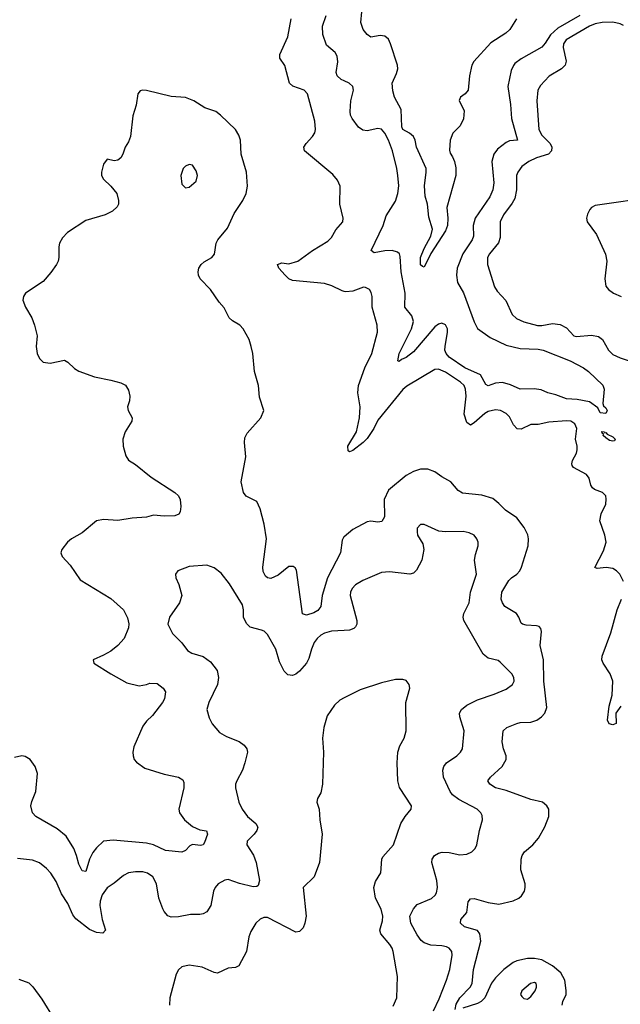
# Model space of a CAD drawing. Header units: inches. Extents: x 2143765 to 2212928, y 878963 to 1017374.
# Tile 169 of 256: x 2178179 to 2181552, y 951534 to 957066. Entities that reach past the tile are written whole.
import ezdxf

# ---------------------------------------------------------------- set-up
doc = ezdxf.new("R2010")
doc.units = ezdxf.units.IN
doc.header["$MEASUREMENT"] = 0
doc.layers.add('C1975', color=7, linetype='Continuous')
doc.layers.add('C1985', color=7, linetype='Continuous')

msp = doc.modelspace()

# ---------------------------------------------------------------- linework, layer by layer
at = {"layer": 'C1975', "color": 5}
for points, elevation in [([(2180000, 955539.1), (2179990, 955541.8), (2179930.8, 955570.8), (2179890, 955583.1), (2179710, 955600.2), (2179690.4, 955610.4), (2179669.9, 955629.9), (2179634.2, 955670), (2179627.1, 955690), (2179650, 955700.6), (2179690, 955694.8), (2179741.6, 955710), (2179823.5, 955770), (2179910, 955822), (2179930, 955842), (2179955, 955885), (2179992.8, 955930), (2179995.8, 955950), (2179976.4, 956030), (2179978, 956130), (2179964.2, 956164.2), (2179936.5, 956196.5), (2179777.4, 956330), (2179774.7, 956350), (2179786.9, 956370), (2179823.1, 956410), (2179835.3, 956430), (2179840.4, 956450), (2179835.9, 956495.9), (2179794.3, 956650), (2179777, 956670), (2179713, 956693), (2179694.7, 956710), (2179667.9, 956807.9), (2179640.4, 956850), (2179639.2, 956870), (2179685.1, 956970), (2179703.1, 957070)], 380), ([(2180000, 956723), (2179984.2, 956730), (2179962, 956750), (2179955.8, 956770), (2179965.8, 956830), (2179961.1, 956861.1), (2179950, 956882.4), (2179902.5, 956922.5), (2179881.9, 956981.9), (2179878.6, 957030), (2179900.3, 957090)], 360), ([(2180000, 954160.4), (2179999.8, 954160.2), (2179990, 954141.2), (2179979.7, 954070), (2179907.6, 953930), (2179878, 953830), (2179869.3, 953770), (2179853.8, 953746.2), (2179830, 953733), (2179790, 953719.8), (2179767.8, 953727.8), (2179732.3, 953972.3), (2179725.7, 953985.7), (2179714.6, 953994.6), (2179690, 953994.3), (2179630, 953944.5), (2179590, 953925.7), (2179570, 953929.7), (2179559.7, 953939.7), (2179546, 953966), (2179544.5, 953990), (2179564, 954150), (2179551.2, 954231.2), (2179530, 954317.2), (2179510, 954358.4), (2179450, 954389.6), (2179435.1, 954410), (2179422.4, 954470), (2179448.6, 954610), (2179441.4, 954690), (2179444, 954716), (2179457, 954743), (2179532.3, 954830), (2179549.3, 954870), (2179526, 954946), (2179519.6, 955010), (2179496.9, 955090), (2179487.3, 955190), (2179478.5, 955230), (2179466.6, 955270), (2179434.5, 955330), (2179415.1, 955350), (2179373.8, 955373.8), (2179355.1, 955390), (2179326.4, 955446.4), (2179298.3, 955478.3), (2179249.4, 955549.4), (2179191.6, 955610), (2179182.3, 955630), (2179181.1, 955650), (2179185.3, 955670), (2179198, 955690), (2179214.6, 955705.4), (2179257.4, 955730), (2179272.1, 955747.9), (2179282, 955810), (2179290.9, 955830), (2179344.9, 955895.1), (2179382.9, 955977.1), (2179431.1, 956050), (2179451.1, 956090), (2179458.9, 956130), (2179452.4, 956210), (2179422.4, 956310), (2179419.2, 956390), (2179410, 956418), (2179389.8, 956449.8), (2179306, 956530), (2179279.5, 956550), (2179219.3, 956570), (2179156, 956610), (2179109.7, 956629.7), (2179030, 956635.4), (2178890, 956667.8), (2178870, 956669.6), (2178854.6, 956665.4), (2178842.4, 956650), (2178833.3, 956586.7), (2178813.3, 956526.7), (2178801.1, 956410), (2178790, 956379), (2178770.5, 956349.5), (2178758.8, 956310), (2178746, 956290), (2178730, 956277.2), (2178710, 956273.2), (2178670, 956282.7), (2178650, 956254), (2178638.4, 956210), (2178638.4, 956190), (2178648.5, 956170), (2178690.3, 956130.3), (2178724, 956090), (2178734, 956050), (2178733.4, 956030), (2178726.2, 956013.8), (2178700.7, 955990), (2178658.8, 955970), (2178550, 955936.9), (2178448, 955870), (2178419.6, 955840.4), (2178403.1, 955810), (2178398.7, 955790), (2178398, 955730), (2178394.9, 955710), (2178385.3, 955690), (2178354.3, 955645.7), (2178310, 955595.6), (2178211, 955530), (2178200.7, 955510), (2178197.3, 955490), (2178210.7, 955450), (2178247.7, 955390), (2178262.4, 955350), (2178277, 955290), (2178272.2, 955230), (2178277.1, 955190), (2178290, 955162.8), (2178310, 955142), (2178350, 955135.3), (2178430, 955152.2), (2178450, 955142.4), (2178486.5, 955106.5), (2178511.4, 955091.4), (2178599.4, 955059.4), (2178690, 955041.6), (2178746.3, 955026.3), (2178773, 955013), (2178790, 954984), (2178797.3, 954950), (2178795.1, 954924.9), (2178783.8, 954890), (2178788.4, 954870), (2178810.4, 954830), (2178808.5, 954810), (2178771.8, 954750), (2178758.9, 954710), (2178759.5, 954670), (2178774.7, 954614.7), (2178790, 954590.7), (2178830, 954566), (2178916.5, 954496.5), (2179050.6, 954410), (2179070, 954390.6), (2179079.5, 954370), (2179084.2, 954330), (2179079.3, 954300.7), (2179072.6, 954287.4), (2179050, 954278.9), (2178990, 954276), (2178930, 954282), (2178890, 954271.6), (2178810, 954265.7), (2178730, 954252.5), (2178650, 954257.4), (2178610, 954249.7), (2178530, 954182.6), (2178470.6, 954150), (2178448.2, 954130), (2178416.3, 954090), (2178410.7, 954070), (2178417.3, 954050), (2178462, 954002), (2178518.5, 953918.5), (2178690, 953814.9), (2178762.4, 953750), (2178784.8, 953704.8), (2178791.2, 953671.2), (2178789.2, 953650), (2178765.6, 953590), (2178730.6, 953549.4), (2178690, 953518.2), (2178650, 953494.8), (2178591, 953470), (2178596, 953450), (2178690, 953390.6), (2178780.7, 953340.7), (2178850, 953322.6), (2178890, 953330.3), (2178910, 953339.2), (2178950, 953336.5), (2178984.9, 953310), (2178997.3, 953290), (2178992.2, 953250), (2178980.2, 953230), (2178924.2, 953155.8), (2178890, 953125.1), (2178870, 953097), (2178819.4, 952980.6), (2178813.4, 952950), (2178815.3, 952930), (2178822.4, 952910), (2178834.7, 952894.7), (2178881.6, 952861.6), (2178990, 952827.6), (2179071.3, 952810), (2179095.1, 952795.1), (2179100.5, 952780.5), (2179100.3, 952750), (2179073.1, 952630), (2179076, 952610), (2179104.2, 952570), (2179150, 952533.1), (2179190, 952515.1), (2179228.1, 952508.1), (2179234.2, 952490), (2179216.2, 952443.8), (2179210, 952429.6), (2179194.3, 952425.7), (2179150, 952431), (2179135, 952425), (2179110, 952397.8), (2179090, 952388.4), (2178998.4, 952398.4), (2178930, 952430.4), (2178890, 952438.5), (2178704.5, 952455.5), (2178650, 952451.2), (2178610, 952413), (2178590, 952386.9), (2178571, 952350), (2178550, 952279.7), (2178530, 952284.4), (2178510, 952322), (2178498.7, 952370), (2178482.6, 952410), (2178439.1, 952479.1), (2178390, 952520.7), (2178270, 952588.6), (2178251.2, 952610), (2178242.1, 952650), (2178246.5, 952673.5), (2178269.8, 952730), (2178278.6, 952830), (2178265.4, 952870), (2178237.2, 952910), (2178210, 952926.2), (2178190, 952929.9), (2178150, 952920.2)], 420), ([(2180000, 953634.7), (2179930, 953630.6), (2179890, 953619.8), (2179870, 953607.9), (2179849.2, 953590), (2179832.6, 953567.4), (2179816.8, 953530), (2179803, 953477), (2179788.9, 953451.1), (2179750, 953405.7), (2179730, 953388.6), (2179710, 953381.7), (2179684.6, 953384.6), (2179664.9, 953404.9), (2179638.2, 953458.2), (2179617.3, 953530), (2179570, 953612), (2179550.9, 953630.9), (2179537, 953637), (2179472.5, 953652.5), (2179452.9, 953672.9), (2179435.1, 953710), (2179436, 953750), (2179430, 953778), (2179357, 953897), (2179310, 953957), (2179270, 953985.6), (2179230, 954001.6), (2179130, 953994.7), (2179067.3, 953970), (2179053.4, 953950), (2179056.3, 953930), (2179073.4, 953893.4), (2179088.4, 953830), (2179076.4, 953790), (2179020.4, 953710), (2179010.4, 953670), (2179036.5, 953616.5), (2179090, 953564.9), (2179121.1, 953521.1), (2179146, 953506), (2179210, 953488.2), (2179250, 953458), (2179288.2, 953410), (2179295.8, 953370), (2179288.9, 953331.1), (2179241.6, 953230), (2179230.5, 953190), (2179242.8, 953142.8), (2179260.5, 953110), (2179301.2, 953061.2), (2179339.6, 953039.6), (2179410.5, 953010), (2179439.1, 952990), (2179454, 952970), (2179458, 952950), (2179443.7, 952890), (2179430, 952849.3), (2179397.6, 952790), (2179390.4, 952770), (2179390.3, 952750), (2179410.3, 952670), (2179429, 952630), (2179459, 952590), (2179505.3, 952550), (2179516.5, 952530), (2179510.3, 952510), (2179495.3, 952490), (2179456.4, 952450), (2179454, 952430), (2179491.6, 952371.6), (2179507.3, 952330), (2179525.2, 952230), (2179518.1, 952201.9), (2179510, 952195.1), (2179490, 952193.2), (2179412.7, 952212.7), (2179350, 952235.8), (2179330, 952231.7), (2179293.7, 952210), (2179276, 952190), (2179267.6, 952170), (2179251.3, 952088.7), (2179230, 952052.7), (2179210, 952042.7), (2179190, 952039.3), (2179138.4, 952038.4), (2179070, 952025.1), (2179030, 952023.5), (2179010, 952031.6), (2178990, 952054.5), (2178982.7, 952070), (2178960.9, 952130), (2178946.9, 952210), (2178927, 952250), (2178896, 952270), (2178870, 952278), (2178830, 952278.5), (2178790, 952272.1), (2178762.4, 952257.6), (2178710, 952214.5), (2178670, 952188.6), (2178642.2, 952150), (2178630, 952112.7), (2178629.5, 952090), (2178642.1, 952010), (2178660.7, 951950), (2178646.4, 951933.6), (2178610, 951937.4), (2178570, 951954.9), (2178494.8, 952014.8), (2178477.4, 952037.4), (2178450, 952100.4), (2178414.5, 952154.5), (2178383.8, 952223.8), (2178353.7, 952270), (2178330, 952296.9), (2178290, 952329.6), (2178250, 952343.6), (2178166.4, 952353.6)], 440), ([(2180000, 953255), (2179976.7, 953243.3), (2179946.1, 953213.9), (2179904.9, 953155.1), (2179887, 953090), (2179879.5, 953030), (2179884.9, 952950), (2179879.5, 952770), (2179870, 952722), (2179851, 952690), (2179846.8, 952670), (2179860.7, 952630), (2179863.8, 952570), (2179877.4, 952490), (2179862, 952330), (2179832, 952250), (2179770.4, 952190), (2179787.6, 952030), (2179780.9, 951990), (2179770, 951964.5), (2179750, 951942.9), (2179730, 951939.6), (2179570, 952021.1), (2179550, 952021.1), (2179530, 952012.8), (2179505.3, 951990), (2179476.3, 951943.7), (2179466.1, 951913.9), (2179452.2, 951830), (2179410, 951749.4), (2179390, 951741.6), (2179350, 951736.9), (2179290, 951709.6), (2179270, 951713.6), (2179203.3, 951743.3), (2179130, 951753.3), (2179090, 951745.1), (2179071.4, 951728.6), (2179056.9, 951703.1), (2179022.6, 951570), (2179019.5, 951530)], 460), ([(2178174.5, 951674.5), (2178230, 951654), (2178252.8, 951632.8), (2178303.8, 951563.8), (2178373.1, 951450)], 440)]:
    msp.add_lwpolyline(points, dxfattribs=dict(at, elevation=elevation))
at = {"layer": 'C1975', "color": 5, "elevation": 440}
msp.add_lwpolyline([(2179130, 956253.2), (2179110, 956244), (2179096, 956230), (2179084, 956190), (2179090, 956142), (2179110, 956122), (2179130, 956124.7), (2179170, 956158), (2179177, 956190), (2179170, 956217.2), (2179150, 956249)], close=True, dxfattribs=at)
at = {"layer": 'C1985', "color": 5}
for points, elevation in [([(2180969.1, 957070.9), (2180931.8, 957010), (2180908.7, 956990), (2180823.6, 956936.5), (2180729.4, 956830.6), (2180717.4, 956810), (2180704.9, 956750), (2180696.4, 956670), (2180680.7, 956650), (2180654, 956630), (2180647.1, 956612.9), (2180674.5, 956554.5), (2180671, 956509), (2180651.7, 956470), (2180611.9, 956428.1), (2180596.5, 956390), (2180592.5, 956332.5), (2180595.9, 956315.9), (2180610, 956296), (2180620.5, 956270), (2180627.1, 956232.9), (2180627.3, 956190), (2180577.7, 956010), (2180583.9, 955950), (2180581.9, 955910), (2180570, 955878.9), (2180486.8, 955753.2), (2180450, 955676), (2180440.1, 955680.1), (2180430, 955688.7), (2180430, 955730.4), (2180450, 955779.6), (2180488.5, 955850), (2180496.9, 955890), (2180475.6, 955955.6), (2180469.5, 956030), (2180454.9, 956074.9), (2180452.8, 956132.8), (2180462.2, 956210), (2180460.7, 956230), (2180406.2, 956350), (2180398.7, 956390), (2180389.9, 956409.9), (2180368.6, 956428.6), (2180330, 956448.9), (2180324.4, 956464.4), (2180321.4, 956561.4), (2180283.8, 956630), (2180274, 956666), (2180271.3, 956710), (2180295.7, 956764.3), (2180301.6, 956790), (2180299.8, 956810), (2180261.6, 956930), (2180250, 956956.4), (2180230, 956974.2), (2180203.6, 956976.4), (2180150, 956968), (2180130, 956983), (2180108.5, 957010), (2180093.7, 957050), (2180099.2, 957110)], 340), ([(2181325.2, 957090), (2181200.8, 957019.2), (2181159.2, 956980.8), (2181130, 956934), (2181110, 956911), (2180994.6, 956845.4), (2180960.2, 956819.8), (2180951, 956809), (2180939.6, 956780.4), (2180920.6, 956690), (2180935, 956590), (2180939.8, 956510), (2180973.4, 956390), (2180930, 956385.4), (2180910, 956375.8), (2180861.9, 956338.1), (2180841.3, 956310), (2180831, 956269), (2180841.7, 956150), (2180836.1, 956110), (2180819.1, 956070), (2180736.1, 955950), (2180725.7, 955910), (2180726.4, 955850), (2180719.5, 955830), (2180668.2, 955750), (2180636.3, 955670), (2180631.6, 955630), (2180637.8, 955590), (2180671.8, 955531.8), (2180730, 955368.2), (2180750.2, 955330.2), (2180820.5, 955280.4), (2180910, 955236.5), (2180990, 955217.8), (2181090, 955215), (2181118.8, 955210), (2181270.7, 955150), (2181344, 955110), (2181373.4, 955090), (2181452.8, 955012.8), (2181460.7, 954990), (2181453.4, 954910), (2181457.3, 954897.3), (2181470, 954886), (2181478, 954870), (2181470, 954854), (2181438, 954858), (2181424.8, 954884.8), (2181379.1, 954919.1), (2181310, 954932.6), (2181250, 954935.3), (2181190, 954958.5), (2181143.7, 954970), (2181106.5, 954986.5), (2181067.8, 954992.2), (2180990, 954989.8), (2180934.4, 955014.4), (2180890, 955026.9), (2180850, 955024.2), (2180810, 955009), (2180795.9, 955015.9), (2180766.2, 955070), (2180679.1, 955110), (2180591.1, 955170), (2180573.1, 955190), (2180566.3, 955210), (2180567.3, 955230), (2180581.8, 955310), (2180581, 955330), (2180570, 955352.3), (2180550, 955360.8), (2180530, 955355.5), (2180510, 955340.7), (2180390, 955200.3), (2180350, 955168.9), (2180322.4, 955157.6), (2180310, 955146), (2180302.7, 955150), (2180310, 955190.4), (2180378.6, 955330), (2180390.6, 955370), (2180381.7, 955401.7), (2180341.5, 955450), (2180343.9, 955530), (2180320.5, 955650), (2180315.7, 955735.7), (2180310.7, 955750.7), (2180299.6, 955759.6), (2180270, 955769.8), (2180230, 955768.2), (2180170, 955756), (2180152.8, 955770), (2180219.4, 955910), (2180236.3, 955963.7), (2180290, 956045.5), (2180303.1, 956090), (2180307, 956133), (2180301.7, 956190), (2180296.5, 956230), (2180272.5, 956330), (2180250, 956389.8), (2180230, 956428.3), (2180211.1, 956451.1), (2180190, 956455), (2180130, 956441.2), (2180105.5, 956445.5), (2180082.2, 956462.2), (2180046.6, 956510), (2180036.9, 956530), (2180034.5, 956550), (2180038.7, 956610), (2180052.4, 956670), (2180049.7, 956690), (2180029.8, 956709.8), (2180000, 956723)], 360), ([(2181570, 957033), (2181550, 957042.5), (2181510, 957051.2), (2181450, 957050.3), (2181410, 957043.2), (2181379.2, 957030), (2181247.3, 956952.7), (2181232.7, 956930), (2181231.4, 956910), (2181246.9, 956833.1), (2181241.6, 956810), (2181220.8, 956790), (2181151.6, 956748.4), (2181104.2, 956695.8), (2181089.2, 956670), (2181082.7, 956610), (2181094.8, 956450), (2181110, 956418), (2181157.1, 956370), (2181166.6, 956350), (2181165.1, 956330), (2181148.3, 956310), (2181080.8, 956290), (2181037.2, 956270), (2180998.4, 956241.6), (2180976, 956210), (2180969.4, 956190), (2180968.7, 956110), (2180958.9, 956061.1), (2180945.1, 956034.9), (2180895.2, 955970), (2180877.4, 955930), (2180876.8, 955843.2), (2180868.3, 955811.7), (2180816.1, 955750), (2180806.5, 955730), (2180806.3, 955690), (2180844.8, 955564.8), (2180860, 955540), (2180909.2, 955489.2), (2180944.9, 955410), (2180968, 955388), (2181010, 955368.3), (2181087.4, 955347.4), (2181110, 955347.3), (2181170, 955358.6), (2181214.1, 955354.1), (2181250, 955335.5), (2181290, 955290.2), (2181305.5, 955285.5), (2181390, 955293.5), (2181430, 955285.6), (2181451.9, 955270), (2181485.5, 955210), (2181510, 955185.8), (2181550, 955165.9), (2181657.1, 955130)], 380), ([(2181748.3, 956071.7), (2181410, 956021.3), (2181390, 956011.6), (2181380.2, 955999.8), (2181366.6, 955973.4), (2181361.3, 955950), (2181366, 955930), (2181418.3, 955858.3), (2181469.3, 955749.3), (2181475.5, 955710), (2181464.7, 955610), (2181470, 955568.5), (2181484.6, 955550), (2181514, 955530), (2181555.5, 955510)], 420), ([(2181569.9, 953910), (2181549.1, 953950), (2181530.3, 953970.3), (2181510, 953983), (2181472.2, 953987.8), (2181422.3, 953982.3), (2181407.7, 953987.7), (2181457.7, 954082.3), (2181471.6, 954130), (2181464, 954170), (2181436.6, 954250), (2181443.8, 954290), (2181470, 954343.1), (2181473, 954373), (2181469.8, 954390), (2181450.9, 954410), (2181406.6, 954426.7), (2181395.4, 954435.4), (2181386.2, 954450), (2181376.2, 954490), (2181361, 954510), (2181289.2, 954549.2), (2181281.7, 954561.7), (2181278.7, 954570), (2181283.1, 954590), (2181305.8, 954630), (2181308.8, 954650), (2181308.9, 954670), (2181299.9, 954710), (2181307, 954770), (2181296, 954796), (2181273.6, 954810), (2181250, 954812.7), (2181150, 954805.6), (2181090, 954792.4), (2181050, 954790.9), (2180994.3, 954765.7), (2180972, 954768), (2180951.2, 954790), (2180930, 954834.5), (2180910, 954854), (2180878, 954870), (2180850, 954874.4), (2180810, 954864.8), (2180790, 954853.8), (2180730, 954800.4), (2180710, 954788.4), (2180690, 954803.5), (2180674, 954850), (2180686.4, 954950), (2180682.8, 954990), (2180674, 955010), (2180655, 955030), (2180570, 955086.4), (2180530, 955103.2), (2180510, 955101), (2180352.7, 955007.3), (2180330, 954988), (2180190, 954816), (2180168.2, 954770), (2180130, 954712.4), (2180108.1, 954690), (2180050, 954646.3), (2180030, 954638.7), (2180023.8, 954643.8), (2180022.4, 954670), (2180069.9, 954750.1), (2180087.6, 954830), (2180091.6, 954891.6), (2180076.8, 954970), (2180082.3, 955010), (2180117.3, 955110), (2180156.5, 955190), (2180188, 955310), (2180186.5, 955350), (2180157.9, 955450), (2180158, 955510), (2180153, 955533), (2180143.6, 955550), (2180121.5, 955561.5), (2180110, 955563.1), (2180050, 955540.3), (2180010, 955536.5), (2180000, 955539.1)], 380), ([(2180624.1, 951504.1), (2180630, 951535.6), (2180650, 951570.2), (2180708.9, 951630), (2180718.8, 951650), (2180726.8, 951730), (2180768.2, 951888.2), (2180762.8, 951930), (2180749.2, 951949.2), (2180676.2, 951970), (2180653.7, 951990), (2180656.9, 952010), (2180689.8, 952050), (2180698, 952110), (2180710, 952126), (2180730, 952128.9), (2180810, 952105.8), (2180870, 952096.5), (2180950, 952115.8), (2180980.9, 952130), (2180996.8, 952143.2), (2181014, 952170), (2181017.6, 952190), (2181017.6, 952210), (2180993, 952290), (2180995.1, 952350), (2181001.3, 952370), (2181014, 952390), (2181060.7, 952430), (2181091.9, 952468.1), (2181128, 952532), (2181149.8, 952590), (2181149.7, 952630), (2181138.7, 952650), (2181114, 952670), (2181050, 952685), (2180910, 952735), (2180850.6, 952750.6), (2180819.6, 952770), (2180808, 952790), (2180822.9, 952810), (2180888.5, 952870), (2180909.8, 952910), (2180909.7, 952930), (2180895.4, 952970), (2180888.8, 953008.8), (2180894.3, 953070), (2180914, 953090), (2180970, 953112.2), (2180990, 953118.2), (2181050, 953119.7), (2181082, 953130), (2181109.6, 953150), (2181127.8, 953170), (2181139.2, 953200.8), (2181121.6, 953350), (2181119.8, 953470), (2181101.5, 953550), (2181108.3, 953628.3), (2181105.3, 953645.3), (2181095.8, 953655.8), (2181081.3, 953661.3), (2181023.7, 953663.7), (2181002, 953670), (2180995.5, 953675.5), (2180982, 953710), (2180969.1, 953729.1), (2180903.5, 953770), (2180889.1, 953789.1), (2180881.8, 953810), (2180886.9, 953850), (2180925, 953915), (2180939.7, 953930), (2180970.8, 953950), (2180987.9, 953970), (2180996.8, 953990), (2181033.5, 954110), (2181036.4, 954150), (2181032.4, 954172.4), (2181012.3, 954212.3), (2180970, 954266.6), (2180906.9, 954310), (2180870, 954348.2), (2180835.2, 954375.2), (2180773.9, 954393.9), (2180664.9, 954404.9), (2180640.6, 954420.6), (2180599.7, 954470), (2180550, 954497.3), (2180510, 954526.6), (2180470, 954541), (2180430, 954540.3), (2180390, 954527.6), (2180350, 954504.2), (2180250, 954423), (2180226.4, 954370), (2180226.8, 954273.2), (2180213.1, 954246.9), (2180190, 954243.8), (2180150, 954248.7), (2180130, 954244.8), (2180050, 954202.6), (2180000, 954160.4)], 420), ([(2180502.7, 951497.3), (2180535, 951565), (2180576.1, 951670), (2180593.9, 951730), (2180606.6, 951810), (2180606, 951830), (2180591.3, 951850), (2180576.1, 951856.1), (2180550, 951862.3), (2180486.8, 951866.8), (2180450, 951880.2), (2180433.2, 951893.2), (2180410, 951923.9), (2180376, 951990), (2180369.9, 952030.1), (2180389.9, 952070.1), (2180410, 952094.4), (2180491.2, 952128.8), (2180512.5, 952147.5), (2180519.1, 952161), (2180524.7, 952190), (2180520.8, 952230), (2180492.4, 952330), (2180495.3, 952350), (2180508.5, 952370), (2180530, 952382.8), (2180551.6, 952388.4), (2180590, 952386.2), (2180650, 952373.1), (2180690, 952378.2), (2180718, 952390), (2180737.3, 952410), (2180745.6, 952430), (2180760.4, 952510), (2180776.9, 952570), (2180775.4, 952595.4), (2180767.6, 952610), (2180747.3, 952630), (2180644.6, 952684.6), (2180609.8, 952710), (2180595.8, 952730), (2180558.5, 952810), (2180554.2, 952850), (2180560.9, 952870), (2180576.4, 952890), (2180633.5, 952930), (2180654.8, 952950), (2180666, 952970), (2180674.5, 953070), (2180649.7, 953150), (2180648.3, 953170), (2180658.9, 953190), (2180690, 953215.2), (2180750, 953245.5), (2180843.6, 953276.4), (2180910, 953304.6), (2180945.6, 953330), (2180955.1, 953350), (2180953.7, 953370), (2180942, 953390), (2180877.2, 953457.2), (2180864.9, 953464.9), (2180810, 953479.1), (2180781.3, 953501.3), (2180672.2, 953690), (2180669.1, 953710), (2180672.7, 953730), (2180702.6, 953790), (2180710.6, 953850), (2180744.5, 953950), (2180733.7, 954030), (2180738.3, 954061.7), (2180753.6, 954110), (2180753.6, 954130), (2180745.6, 954150), (2180730, 954169.5), (2180702.9, 954182.9), (2180670, 954189.8), (2180570, 954188), (2180532.3, 954192.3), (2180451, 954229), (2180430, 954229), (2180411, 954210), (2180410.7, 954189.3), (2180413.4, 954170), (2180442, 954122), (2180448.4, 954090), (2180436.4, 954030), (2180407.2, 953972.8), (2180390, 953957), (2180370, 953951.5), (2180255.6, 953964.4), (2180210, 953959.7), (2180105.3, 953914.7), (2180063.7, 953890), (2180046, 953870), (2180036.9, 953850), (2180035.2, 953830), (2180072.6, 953690), (2180072.9, 953670), (2180065.4, 953654.6), (2180055.1, 953644.9), (2180030, 953636.4), (2180000, 953634.7)], 440), ([(2181555, 953210), (2181526, 953170), (2181528.4, 953111.6), (2181510, 953104), (2181489.8, 953109.8), (2181479.3, 953130), (2181489.1, 953210), (2181506.2, 953270), (2181508.7, 953350), (2181494.1, 953390), (2181455.8, 953450), (2181448, 953470), (2181448.9, 953490), (2181499.2, 953620.8), (2181534, 953750), (2181557.7, 953810)], 380), ([(2180275.6, 951524.4), (2180296.4, 951570), (2180299.7, 951690), (2180275.6, 951830), (2180270.9, 951850), (2180257.4, 951870), (2180206, 951930), (2180201.5, 951950), (2180216.2, 952003.8), (2180218, 952030), (2180207.8, 952067.8), (2180176.1, 952130), (2180166.8, 952190), (2180176.8, 952223.2), (2180207.1, 952272.9), (2180212.3, 952350), (2180217.2, 952362.8), (2180277.6, 952430), (2180318.7, 952550), (2180342.9, 952590), (2180377.2, 952630), (2180379.3, 952650), (2180311.7, 952751.7), (2180302.7, 952790), (2180298, 952890), (2180301.6, 952950), (2180314.1, 952985.8), (2180338.7, 953030), (2180349.7, 953070), (2180346.9, 953230), (2180369.4, 953310), (2180365.2, 953330), (2180350, 953353.2), (2180330, 953359.3), (2180290, 953358.4), (2180210, 953339.7), (2180090, 953300.5), (2180000, 953255)], 460), ([(2181226, 951530), (2181229.7, 951550), (2181247.6, 951590), (2181248.3, 951611.7), (2181239.3, 951670), (2181217.1, 951710), (2181171.3, 951750), (2181110, 951783.2), (2181070, 951791.4), (2181030, 951791.9), (2180970, 951777.8), (2180950, 951768.3), (2180897.4, 951730), (2180850, 951682.9), (2180827.9, 951652.1), (2180790.1, 951570), (2180770.3, 951549.7), (2180750, 951538.2), (2180668.1, 951511.9)], 420)]:
    msp.add_lwpolyline(points, dxfattribs=dict(at, elevation=elevation))
for points, elevation in [([(2181464.7, 954744.7), (2181470, 954746.8), (2181477.6, 954737.6), (2181510, 954722.8), (2181522.8, 954710), (2181519.8, 954700.2), (2181510, 954697.2), (2181490, 954702), (2181470, 954716), (2181456, 954730), (2181457.2, 954737.2), (2181450, 954742), (2181447.8, 954752.2), (2181462, 954750)], 360), ([(2181070, 951656.9), (2181048, 951650), (2180998.8, 951610), (2180991, 951590), (2180998, 951578), (2181010, 951566), (2181030, 951562.8), (2181050, 951577.3), (2181073.7, 951610), (2181081.3, 951630), (2181080.7, 951640.7), (2181079.5, 951650)], 440)]:
    msp.add_lwpolyline(points, close=True, dxfattribs=dict(at, elevation=elevation))

doc.saveas('drawing.dxf')
